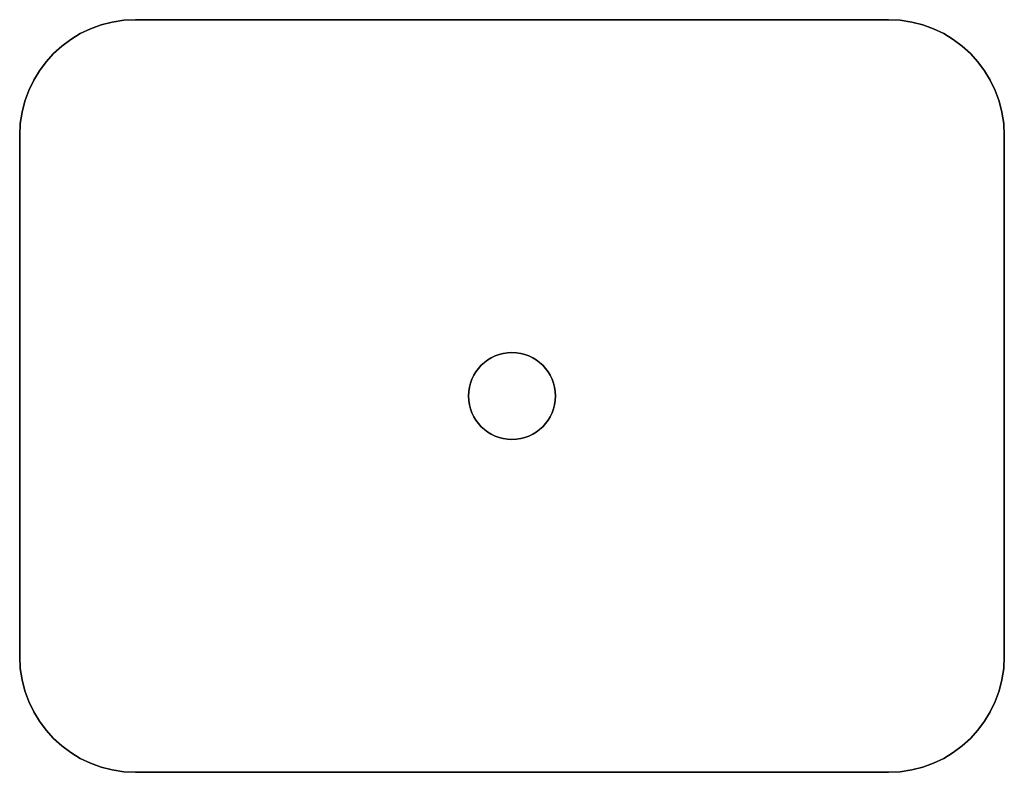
# Model space of a CAD drawing. Extents: x -4.4 to 4.4, y -6.1 to 5.8.
# Tile 112 of 157: x -0.34 to 0.34, y -0.865 to -0.345. Entities that reach past the tile are written whole.
import ezdxf

# ---------------------------------------------------------------- set-up
doc = ezdxf.new("R2010")
doc.units = 0
doc.layers.get('0').update_dxf_attribs({"linetype": 'CONTINUOUS'})

# ---------------------------------------------------------------- blocks, each defined once
blk = doc.blocks.new('*U1')
for p, q in [((-0.26, -0.345, 5.305), (0.26, -0.345, 5.305)), ((-0.26, -0.345, 5.305), (-0.26, -0.345, 5.3045)), ((0.26, -0.345, 5.3045), (-0.26, -0.345, 5.3045)), ((0.26, -0.345, 5.305), (0.26, -0.345, 5.3045)), ((-0.34, -0.785, 5.305), (-0.34, -0.425, 5.305)), ((-0.34, -0.425, 5.305), (-0.34, -0.425, 5.3045)), ((-0.34, -0.425, 5.3045), (-0.34, -0.785, 5.3045)), ((0.34, -0.425, 5.305), (0.34, -0.785, 5.305)), ((0.34, -0.425, 5.305), (0.34, -0.425, 5.3045)), ((0.34, -0.785, 5.3045), (0.34, -0.425, 5.3045)), ((-0.34, -0.785, 5.305), (-0.34, -0.785, 5.3045)), ((0.34, -0.785, 5.305), (0.34, -0.785, 5.3045)), ((0.26, -0.865, 5.305), (-0.26, -0.865, 5.305)), ((-0.26, -0.865, 5.305), (-0.26, -0.865, 5.3045)), ((-0.26, -0.865, 5.3045), (0.26, -0.865, 5.3045)), ((0.26, -0.865, 5.305), (0.26, -0.865, 5.3045))]:
    blk.add_line(p, q)
at = {"extrusion": (0, -1, 0)}
for p, q in [((0.26, -0.345, 5.3045), (-0.26, -0.345, 5.3045)), ((-0.26, -0.345, 5.305), (-0.26, -0.345, 5.3045)), ((-0.26, -0.345, 5.305), (0.26, -0.345, 5.305)), ((0.26, -0.345, 5.305), (0.26, -0.345, 5.3045))]:
    blk.add_line(p, q, dxfattribs=at)
at = {"extrusion": (1, 0, 0)}
for p, q in [((-0.34, -0.425, 5.3045), (-0.34, -0.785, 5.3045)), ((-0.34, -0.425, 5.305), (-0.34, -0.425, 5.3045)), ((-0.34, -0.785, 5.305), (-0.34, -0.425, 5.305)), ((-0.34, -0.785, 5.305), (-0.34, -0.785, 5.3045))]:
    blk.add_line(p, q, dxfattribs=at)
at = {"extrusion": (-1, 0, 0)}
for p, q in [((0.34, -0.785, 5.3045), (0.34, -0.425, 5.3045)), ((0.34, -0.425, 5.305), (0.34, -0.425, 5.3045)), ((0.34, -0.425, 5.305), (0.34, -0.785, 5.305)), ((0.34, -0.785, 5.305), (0.34, -0.785, 5.3045))]:
    blk.add_line(p, q, dxfattribs=at)
at = {"extrusion": (0, 1, 0)}
for p, q in [((-0.26, -0.865, 5.3045), (0.26, -0.865, 5.3045)), ((-0.26, -0.865, 5.305), (-0.26, -0.865, 5.3045)), ((0.26, -0.865, 5.305), (-0.26, -0.865, 5.305)), ((0.26, -0.865, 5.305), (0.26, -0.865, 5.3045))]:
    blk.add_line(p, q, dxfattribs=at)
at = {"extrusion": (0, 0, -1)}
blk.add_circle((0, -0.605, -5.3045), 0.03, dxfattribs=at)
for centre in [(0, -0.605, 5.3043), (0, -0.605, 5.3043), (0, -0.605, 5.3045)]:
    blk.add_circle(centre, 0.03)
for centre, start, end in [((-0.26, -0.425, 5.305), 90, 180), ((-0.26, -0.425, 5.3045), 90, 180), ((-0.26, -0.425, 5.3045), 90, 180), ((0.26, -0.425, 5.305), 0, 90), ((0.26, -0.425, 5.3045), 0, 90), ((0.26, -0.425, 5.3045), 0, 90), ((-0.26, -0.785, 5.305), 180, 270), ((-0.26, -0.785, 5.3045), 180, 270), ((-0.26, -0.785, 5.3045), 180, 270), ((0.26, -0.785, 5.305), 270, 0), ((0.26, -0.785, 5.3045), 270, 0), ((0.26, -0.785, 5.3045), 270, 0)]:
    blk.add_arc(centre, 0.08, start, end)
for centre, start, end in [((0.26, -0.425, -5.305), 0, 90), ((-0.26, -0.425, -5.305), 90, 180), ((0.26, -0.785, -5.305), 270, 0), ((-0.26, -0.785, -5.305), 180, 270)]:
    blk.add_arc(centre, 0.08, start, end, dxfattribs=at)

msp = doc.modelspace()

# ---------------------------------------------------------------- block references
msp.add_blockref('*U1', (0, 0))

doc.saveas('drawing.dxf')
